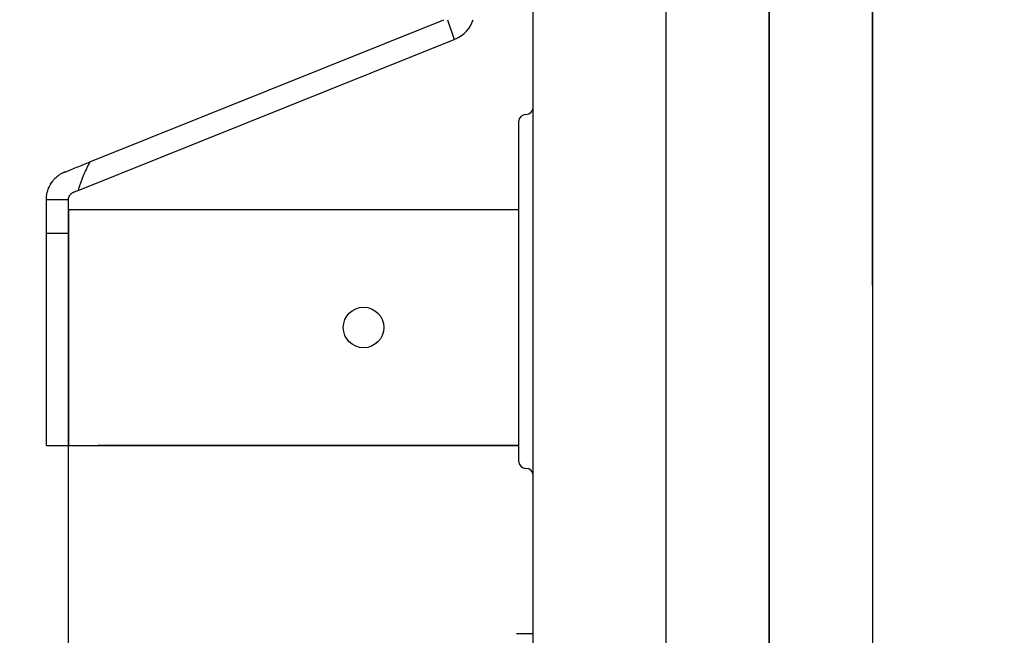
# Model space of a CAD drawing. Header units: millimetres. Extents: x 7592 to 10531, y 3981 to 6059.
# Tile 55 of 130: x 9398 to 9532, y 5224 to 5307. Entities that reach past the tile are written whole.
import ezdxf

# ---------------------------------------------------------------- set-up
doc = ezdxf.new("R2010")
doc.units = ezdxf.units.MM
doc.dimstyles.get("Standard").update_dxf_attribs({"dimtxt": 20, "dimasz": 10, "dimexe": 8, "dimexo": 8, "dimgap": 10, "dimtad": 0, "dimtih": 1, "dimtoh": 1, "dimdsep": 46, "dimtxsty": 'Standard', "dimcen": 0.09, "dimadec": 0, "dimazin": 0, "dimtfac": 1, "dimtofl": 0, "dimtmove": 0, "dimatfit": 3, "dimfxl": 0, "dimtolj": 1, "dimtzin": 0, "dimarcsym": 0})

# ---------------------------------------------------------------- blocks, each defined once
blk = doc.blocks.new('*D22')
at = {"color": 0, "lineweight": -2}
for p, q in [((9241.82, 5301.6), (9241.82, 4788.1)), ((9834.82, 5301.6), (9834.82, 4788.1)), ((9251.82, 4796.1), (9501.65, 4796.1)), ((9824.82, 4796.1), (9574.98, 4796.1))]:
    blk.add_line(p, q, dxfattribs=at)
at = {"color": 0, "lineweight": 18}
for points in [[(9251.82, 4797.76), (9251.82, 4794.43), (9241.82, 4796.1)], [(9824.82, 4797.76), (9824.82, 4794.43), (9834.82, 4796.1)]]:
    blk.add_solid(points, dxfattribs=at)
at = {"layer": 'Defpoints', "color": 0, "lineweight": 18}
for p in [(9241.82, 5309.6), (9834.82, 5309.6), (9834.82, 4796.1)]:
    blk.add_point(p, dxfattribs=at)
at = {"color": 0, "lineweight": 18, "insert": (9538.32, 4796.1), "char_height": 20, "attachment_point": 5}
blk.add_mtext('\\A1;593', dxfattribs=at)
blk = doc.blocks.new('*D23')
at = {"color": 0, "lineweight": -2}
for p, q in [((9241.82, 5301.24), (9241.82, 4899.51)), ((9499.97, 5205.81), (9499.97, 4899.51)), ((9251.82, 4907.51), (9334.22, 4907.51)), ((9489.97, 4907.51), (9407.56, 4907.51))]:
    blk.add_line(p, q, dxfattribs=at)
at = {"color": 0, "lineweight": 18}
for points in [[(9251.82, 4909.17), (9251.82, 4905.84), (9241.82, 4907.51)], [(9489.97, 4909.17), (9489.97, 4905.84), (9499.97, 4907.51)]]:
    blk.add_solid(points, dxfattribs=at)
at = {"layer": 'Defpoints', "color": 0, "lineweight": 18}
for p in [(9241.82, 5309.24), (9499.97, 5213.81), (9499.97, 4907.51)]:
    blk.add_point(p, dxfattribs=at)
at = {"color": 0, "lineweight": 18, "insert": (9370.89, 4907.51), "char_height": 20, "attachment_point": 5}
blk.add_mtext('\\A1;258', dxfattribs=at)

msp = doc.modelspace()

# ---------------------------------------------------------------- linework, layer by layer
at = {"linetype": 'Continuous'}
for p, q in [((9467.966, 5266.764), (9467.966, 5330.746)), ((9485.966, 5271.04), (9485.966, 5330.746)), ((9499.966, 5271.04), (9499.966, 5330.746)), ((9499.966, 5330.746), (9499.966, 5271.04)), ((9513.966, 5271.04), (9513.966, 5330.746)), ((9513.966, 5330.746), (9513.966, 5271.04)), ((9407.869, 5287.805), (9455.858, 5307.096)), ((9456.343, 5307.096), (9457.243, 5304.425)), ((9406.265, 5283.927), (9457.243, 5304.425)), ((9457.458, 5304.511), (9457.243, 5304.425)), ((9465.966, 5293.246), (9465.966, 5270.246)), ((9401.966, 5278.156), (9401.966, 5282.729)), ((9401.966, 5282.729), (9404.966, 5282.729)), ((9404.966, 5281.346), (9404.966, 5282.729)), ((9404.966, 5281.346), (9404.966, 5249.346)), ((9404.966, 5281.346), (9408.966, 5281.346)), ((9404.966, 5249.346), (9404.966, 5281.346)), ((9408.966, 5281.346), (9465.966, 5281.346)), ((9401.966, 5278.156), (9404.966, 5278.156)), ((9401.966, 5249.346), (9401.966, 5278.156)), ((9485.966, 5224.164), (9485.966, 5271.04)), ((9499.966, 5222.126), (9499.966, 5271.04)), ((9499.966, 5271.04), (9499.966, 5222.126)), ((9513.966, 5271.04), (9513.966, 5224.164)), ((9465.966, 5270.246), (9465.966, 5247.246)), ((9467.966, 5225.477), (9467.966, 5266.764)), ((9401.966, 5249.346), (9404.966, 5249.346)), ((9404.966, 4856.346), (9404.966, 5249.346)), ((9404.966, 5249.346), (9465.968, 5249.346)), ((9465.966, 5249.346), (9408.966, 5249.346)), ((9467.966, 5208.376), (9467.966, 5225.477)), ((9467.966, 5223.812), (9465.716, 5223.812)), ((9485.966, 5215.07), (9485.966, 5224.164)), ((9513.966, 5224.164), (9513.966, 5215.07))]:
    msp.add_line(p, q, dxfattribs=at)
msp.add_circle((9444.966, 5265.346), 2.75, dxfattribs=at)
for centre, radius, start, end in [((9455.966, 5308.222), 4, 291.90482, 343.64332), ((9466.966, 5295.246), 1, 270, 0), ((9466.966, 5293.246), 1, 90, 180), ((9466.966, 5247.246), 1, 180, 270), ((9466.966, 5245.246), 1, 0, 90)]:
    msp.add_arc(centre, radius, start, end, dxfattribs=at)
for points, knots in [([(9404.474, 5286.44), (9404.545, 5286.468), (9404.615, 5286.497), (9404.755, 5286.553), (9404.966, 5286.638), (9405.178, 5286.723), (9405.601, 5286.893), (9405.883, 5287.006), (9406.732, 5287.348), (9407.299, 5287.576), (9407.869, 5287.805)], [0, 0, 0, 0, 0.0625, 0.0625, 0.125, 0.25, 0.25, 0.5, 0.5, 1, 1, 1, 1]), ([(9407.869, 5287.805), (9407.783, 5287.652), (9407.699, 5287.498), (9407.537, 5287.188), (9407.458, 5287.031), (9407.228, 5286.558), (9407.085, 5286.238), (9406.885, 5285.752), (9406.82, 5285.589), (9406.696, 5285.261), (9406.637, 5285.096), (9406.523, 5284.765), (9406.468, 5284.598), (9406.363, 5284.264), (9406.313, 5284.095), (9406.265, 5283.927)], [0, 0, 0, 0, 0.125, 0.125, 0.25, 0.25, 0.5, 0.5, 0.625, 0.625, 0.75, 0.75, 0.875, 0.875, 1, 1, 1, 1]), ([(9404.474, 5286.44), (9404.388, 5286.406), (9404.304, 5286.368), (9404.178, 5286.307), (9404.137, 5286.286), (9404.055, 5286.243), (9403.932, 5286.175), (9403.814, 5286.101), (9403.697, 5286.023), (9403.659, 5285.996), (9403.583, 5285.941), (9403.545, 5285.913), (9403.359, 5285.768), (9403.218, 5285.641), (9403.052, 5285.47), (9403.02, 5285.435), (9402.956, 5285.363), (9402.862, 5285.255), (9402.774, 5285.141), (9402.717, 5285.062)], [0, 0, 0, 0, 0.125, 0.125, 0.1875, 0.1875, 0.25, 0.375, 0.375, 0.4375, 0.4375, 0.5, 0.5, 0.75, 0.75, 0.8125, 0.8125, 0.875, 1, 1, 1, 1]), ([(9401.966, 5282.729), (9401.966, 5282.831), (9401.97, 5282.933), (9401.982, 5283.085), (9401.987, 5283.136), (9401.998, 5283.238), (9402.005, 5283.289), (9402.044, 5283.543), (9402.091, 5283.743), (9402.17, 5283.99), (9402.187, 5284.039), (9402.222, 5284.137), (9402.241, 5284.186), (9402.299, 5284.331), (9402.343, 5284.426), (9402.413, 5284.567), (9402.438, 5284.614), (9402.489, 5284.706), (9402.515, 5284.752), (9402.597, 5284.888), (9402.655, 5284.976), (9402.717, 5285.062)], [0, 0, 0, 0, 0.125, 0.125, 0.1875, 0.1875, 0.25, 0.25, 0.5, 0.5, 0.5625, 0.5625, 0.625, 0.625, 0.75, 0.75, 0.8125, 0.8125, 0.875, 0.875, 1, 1, 1, 1]), ([(9404.966, 5282.729), (9404.966, 5282.752), (9404.967, 5282.776), (9404.97, 5282.823), (9404.973, 5282.847), (9404.983, 5282.918), (9404.993, 5282.966), (9405.022, 5283.063), (9405.041, 5283.113), (9405.077, 5283.187), (9405.09, 5283.212), (9405.12, 5283.262), (9405.136, 5283.287), (9405.154, 5283.312)], [0, 0, 0, 0, 0.125, 0.125, 0.25, 0.25, 0.5, 0.5, 0.75, 0.75, 0.875, 0.875, 1, 1, 1, 1]), ([(9405.593, 5283.656), (9405.554, 5283.641), (9405.515, 5283.622), (9405.458, 5283.59), (9405.439, 5283.579), (9405.401, 5283.554), (9405.383, 5283.541), (9405.327, 5283.499), (9405.291, 5283.468), (9405.238, 5283.414), (9405.22, 5283.395), (9405.187, 5283.356), (9405.17, 5283.334), (9405.154, 5283.312)], [0, 0, 0, 0, 0.25, 0.25, 0.375, 0.375, 0.5, 0.5, 0.75, 0.75, 0.875, 0.875, 1, 1, 1, 1]), ([(9406.265, 5283.927), (9406.15, 5283.88), (9406.036, 5283.835), (9405.868, 5283.767), (9405.813, 5283.745), (9405.73, 5283.712), (9405.702, 5283.7), (9405.648, 5283.678), (9405.62, 5283.667), (9405.593, 5283.656)], [0, 0, 0, 0, 0.5, 0.5, 0.75, 0.75, 0.875, 0.875, 1, 1, 1, 1])]:
    msp.add_open_spline(points, degree=3, knots=knots, dxfattribs=at)

# ---------------------------------------------------------------- dimensions: what is measured, and where the dimension line sits
at = {"lineweight": 18}
dim = msp.add_linear_dim(base=(9834.816, 4796.095), p1=(9241.816, 5309.596), p2=(9834.816, 5309.596), dimstyle='Standard', dxfattribs=at)
dim.commit()
dim.dimension.update_dxf_attribs({"geometry": '*D22', "text_midpoint": (9538.316, 4796.095)})
dim = msp.add_linear_dim(base=(9499.966, 4907.507), p1=(9241.816, 5309.243), p2=(9499.966, 5213.814), text='258', dimstyle='Standard', dxfattribs=at)
dim.commit()
dim.dimension.update_dxf_attribs({"geometry": '*D23', "text_midpoint": (9370.891, 4907.507)})

doc.saveas('drawing.dxf')
